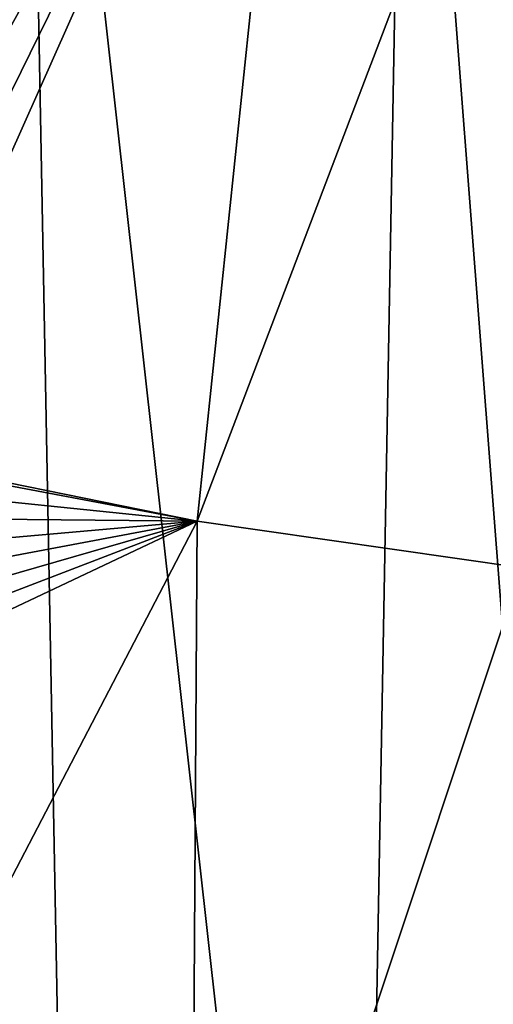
# Model space of a CAD drawing. Header units: metres. Extents: x -24 to 72, y -247 to 22.
# Tile 42 of 256: x -3.31 to -1.96, y -240.57 to -237.77. Entities that reach past the tile are written whole.
import ezdxf

# ---------------------------------------------------------------- set-up
doc = ezdxf.new("R2010")
doc.units = ezdxf.units.M
doc.layers.add('solid_509589_MEDIA_SW0001', color=7, linetype='CONTINUOUS')

msp = doc.modelspace()

# ---------------------------------------------------------------- linework, layer by layer
at = {"layer": 'solid_509589_MEDIA_SW0001'}
for points in [[(-3.295523, -235.717575, 309.924561), (-4.359719, -235.41217, 309.914978), (-3.917351, -243.886292, 310.064789)], [(-3.295523, -235.717575, 309.924561), (-3.917351, -243.886292, 310.064789), (-3.140182, -244.012024, 310.069855)], [(-3.295523, -235.717575, 309.924561), (-3.140182, -244.012024, 310.069855), (-2.358696, -244.110016, 310.073792)], [(-2.210377, -235.937149, 309.931488), (-3.295523, -235.717575, 309.924561), (-2.358696, -244.110016, 310.073792)], [(-2.210377, -235.937149, 309.931488), (-2.358696, -244.110016, 310.073792), (-1.574033, -244.180084, 310.07663)], [(-1.11095, -236.069534, 309.935699), (-2.210377, -235.937149, 309.931488), (-1.574033, -244.180084, 310.07663)], [(-3.857893, -238.729126, 268.8284), (-3.956801, -238.601212, 268.832123), (-3.251381, -236.112061, 269.000488)], [(-3.311439, -236.142578, 268.99646), (-3.251381, -236.112061, 269.000488), (-3.956801, -238.601212, 268.832123)], [(-3.857893, -238.729126, 268.8284), (-3.251381, -236.112061, 269.000488), (-2.499789, -236.273346, 269.00351)], [(-3.777365, -238.870605, 268.824005), (-3.857893, -238.729126, 268.8284), (-2.499789, -236.273346, 269.00351)], [(-3.721534, -239.009552, 268.819641), (-3.777365, -238.870605, 268.824005), (-2.499789, -236.273346, 269.00351)], [(-2.805785, -239.195419, 268.822845), (-3.721534, -239.009552, 268.819641), (-2.499789, -236.273346, 269.00351)], [(-2.805785, -239.195419, 268.822845), (-2.499789, -236.273346, 269.00351), (-1.738952, -236.393936, 269.005615)], [(-1.880037, -239.328506, 268.825165), (-2.805785, -239.195419, 268.822845), (-1.738952, -236.393936, 269.005615)], [(-3.716928, -239.023895, 268.819183), (-3.721534, -239.009552, 268.819641), (-2.805785, -239.195419, 268.822845)], [(-3.694813, -239.104416, 268.81665), (-3.716928, -239.023895, 268.819183), (-2.805785, -239.195419, 268.822845)], [(-3.67842, -239.187241, 268.814026), (-3.694813, -239.104416, 268.81665), (-2.805785, -239.195419, 268.822845)], [(-2.824818, -242.161926, 268.786407), (-4.21827, -241.904572, 268.781921), (-2.805785, -239.195419, 268.822845)], [(-3.68957, -239.612793, 268.80127), (-2.805785, -239.195419, 268.822845), (-4.21827, -241.904572, 268.781921)], [(-3.68957, -239.612793, 268.80127), (-3.674705, -239.528305, 268.803711), (-2.805785, -239.195419, 268.822845)], [(-3.668053, -239.271744, 268.811432), (-3.67842, -239.187241, 268.814026), (-2.805785, -239.195419, 268.822845)], [(-3.674705, -239.528305, 268.803711), (-3.666142, -239.442978, 268.806213), (-2.805785, -239.195419, 268.822845)], [(-3.663924, -239.3573, 268.808807), (-3.668053, -239.271744, 268.811432), (-2.805785, -239.195419, 268.822845)], [(-3.666142, -239.442978, 268.806213), (-3.663924, -239.3573, 268.808807), (-2.805785, -239.195419, 268.822845)], [(-2.824818, -242.161926, 268.786407), (-2.805785, -239.195419, 268.822845), (-1.880037, -239.328506, 268.825165)], [(-1.416298, -242.316895, 268.789124), (-2.824818, -242.161926, 268.786407), (-1.880037, -239.328506, 268.825165)]]:
    msp.add_3dface(points, dxfattribs=at)

doc.saveas('drawing.dxf')
